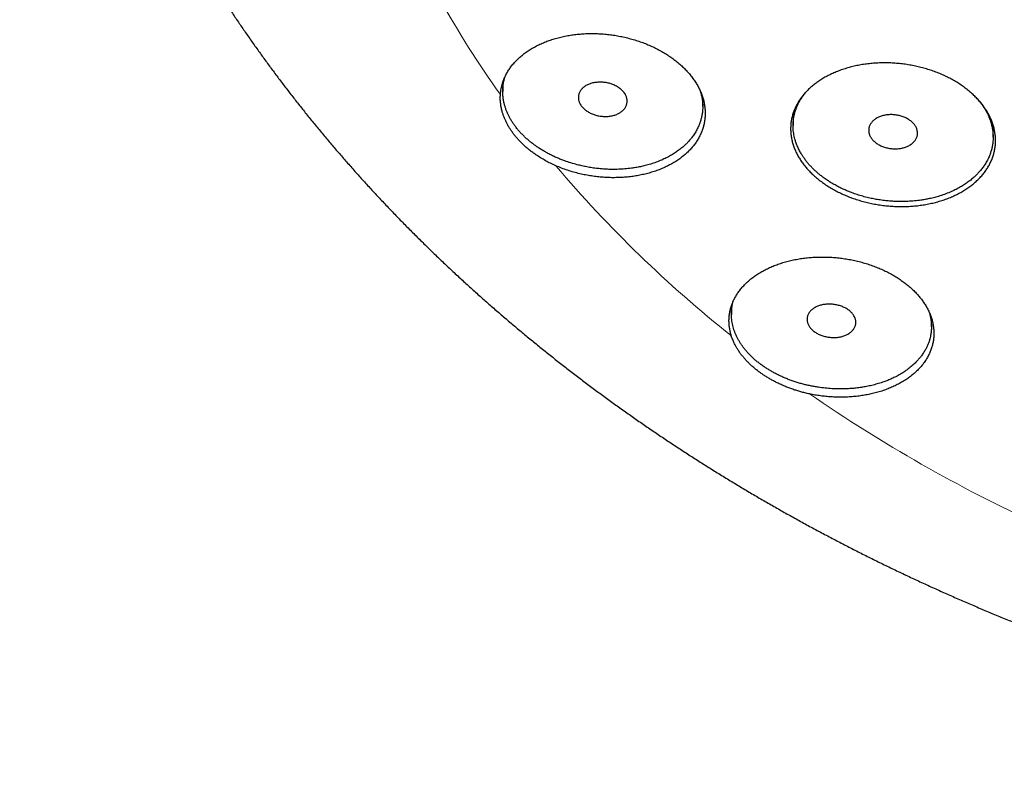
# Model space of a CAD drawing. Header units: millimetres. Extents: x 8 to 587, y 12 to 540.
# Tile 200 of 256: x 270 to 290, y 466 to 482. Entities that reach past the tile are written whole.
import ezdxf

# ---------------------------------------------------------------- set-up
doc = ezdxf.new("R2010")
doc.units = ezdxf.units.MM

msp = doc.modelspace()

# ---------------------------------------------------------------- linework, layer by layer
at = {"color": 7, "linetype": 'Continuous', "lineweight": 30}
for p, q in [((279.402, 480.549), (279.402, 480.366)), ((283.502, 480.057), (283.502, 480.239)), ((285.354, 479.916), (285.354, 479.666)), ((289.454, 479.429), (289.454, 479.679)), ((284.09, 475.973), (284.09, 475.798)), ((288.19, 475.545), (288.19, 475.721))]:
    msp.add_line(p, q, dxfattribs=at)
at = {"color": 252, "linetype": 'Continuous', "lineweight": 0}
for centre, radius, start, end in [((295.985, 492.235), 20.467, 202.6158, 215.653), ((300.031, 495.42), 25.625, 220.3069, 231.5275), ((303.858, 500.57), 32.049, 235.4745, 245.1388)]:
    msp.add_arc(centre, radius, start, end, dxfattribs=at)
at = {"color": 7, "linetype": 'Continuous', "lineweight": 30}
for points, knots in [([(269.5, 495.963), (269.5, 495.932), (269.5, 495.823), (269.502, 495.635), (269.506, 495.401), (269.513, 495.166), (269.522, 494.931), (269.533, 494.697), (269.547, 494.462), (269.563, 494.228), (269.581, 493.993), (269.601, 493.759), (269.624, 493.525), (269.649, 493.291), (269.677, 493.057), (269.706, 492.824), (269.738, 492.59), (269.772, 492.357), (269.809, 492.124), (269.848, 491.891), (269.889, 491.658), (269.932, 491.426), (269.978, 491.194), (270.026, 490.962), (270.076, 490.731), (270.129, 490.5), (270.184, 490.269), (270.241, 490.038), (270.3, 489.808), (270.362, 489.578), (270.426, 489.349), (270.492, 489.12), (270.561, 488.891), (270.631, 488.663), (270.704, 488.435), (270.78, 488.208), (270.857, 487.981), (270.937, 487.754), (271.019, 487.528), (271.103, 487.303), (271.19, 487.078), (271.279, 486.853), (271.37, 486.629), (271.463, 486.406), (271.558, 486.183), (271.656, 485.961), (271.756, 485.739), (271.858, 485.518), (271.963, 485.298), (272.069, 485.078), (272.178, 484.859), (272.289, 484.64), (272.402, 484.423), (272.518, 484.205), (272.635, 483.989), (272.755, 483.773), (272.877, 483.558), (273.001, 483.344), (273.127, 483.131), (273.256, 482.918), (273.386, 482.706), (273.519, 482.495), (273.654, 482.285), (273.791, 482.075), (273.93, 481.867), (274.071, 481.659), (274.214, 481.452), (274.36, 481.246), (274.507, 481.041), (274.657, 480.837), (274.808, 480.634), (274.962, 480.432), (275.118, 480.231), (275.275, 480.03), (275.435, 479.831), (275.597, 479.633), (275.761, 479.436), (275.927, 479.239), (276.095, 479.044), (276.265, 478.85), (276.437, 478.657), (276.61, 478.465), (276.786, 478.274), (276.964, 478.084), (277.143, 477.896), (277.325, 477.708), (277.508, 477.522), (277.694, 477.337), (277.881, 477.153), (278.07, 476.97), (278.261, 476.789), (278.454, 476.608), (278.648, 476.429), (278.845, 476.251), (279.043, 476.075), (279.243, 475.9), (279.445, 475.726), (279.648, 475.553), (279.854, 475.381), (280.061, 475.211), (280.269, 475.043), (280.48, 474.875), (280.692, 474.709), (280.906, 474.544), (281.121, 474.381), (281.338, 474.219), (281.557, 474.059), (281.777, 473.899), (281.999, 473.742), (282.223, 473.585), (282.448, 473.431), (282.674, 473.277), (282.903, 473.125), (283.132, 472.975), (283.363, 472.826), (283.596, 472.678), (283.83, 472.532), (284.066, 472.388), (284.303, 472.245), (284.541, 472.103), (284.781, 471.963), (285.022, 471.825), (285.265, 471.688), (285.509, 471.553), (285.754, 471.419), (286.001, 471.287), (286.249, 471.157), (286.498, 471.028), (286.748, 470.9), (287, 470.774), (287.253, 470.65), (287.507, 470.528), (287.763, 470.407), (288.019, 470.287), (288.277, 470.17), (288.536, 470.054), (288.796, 469.939), (289.057, 469.827), (289.319, 469.716), (289.582, 469.606), (289.847, 469.499), (290.112, 469.392), (290.378, 469.288), (290.646, 469.185), (290.914, 469.084), (291.184, 468.985), (291.454, 468.888), (291.725, 468.792), (291.998, 468.698), (292.271, 468.605), (292.545, 468.514), (292.82, 468.425), (293.095, 468.338), (293.372, 468.253), (293.649, 468.169), (293.928, 468.087), (294.207, 468.007), (294.486, 467.928), (294.767, 467.851), (295.048, 467.776), (295.33, 467.703), (295.613, 467.632), (295.896, 467.562), (296.18, 467.494), (296.465, 467.428), (296.75, 467.363), (297.036, 467.301), (297.322, 467.24), (297.609, 467.181), (297.897, 467.124), (298.185, 467.068), (298.474, 467.014), (298.763, 466.963), (299.052, 466.912), (299.342, 466.864), (299.633, 466.818), (299.924, 466.773), (300.216, 466.73), (300.507, 466.689), (300.8, 466.65), (301.092, 466.612), (301.385, 466.577), (301.678, 466.543), (301.972, 466.511), (302.266, 466.481), (302.56, 466.453), (302.854, 466.426), (303.149, 466.401), (303.444, 466.378), (303.739, 466.357), (304.034, 466.338), (304.33, 466.321), (304.625, 466.305), (304.921, 466.291), (305.217, 466.279), (305.513, 466.269), (305.809, 466.261), (306.105, 466.255), (306.402, 466.25), (306.698, 466.247), (306.994, 466.246), (307.29, 466.247), (307.587, 466.25), (307.883, 466.254), (308.179, 466.261), (308.475, 466.269), (308.771, 466.279), (309.067, 466.291), (309.363, 466.305), (309.658, 466.32), (309.954, 466.337), (310.249, 466.357), (310.544, 466.378), (310.839, 466.4), (311.134, 466.425), (311.429, 466.451), (311.723, 466.48), (312.017, 466.51), (312.31, 466.542), (312.604, 466.575), (312.897, 466.611), (313.189, 466.648), (313.482, 466.688), (313.773, 466.729), (314.065, 466.771), (314.356, 466.816), (314.647, 466.862), (314.937, 466.911), (315.227, 466.961), (315.516, 467.012), (315.805, 467.066), (316.093, 467.121), (316.381, 467.179), (316.668, 467.238), (316.954, 467.298), (317.24, 467.361), (317.526, 467.425), (317.81, 467.492), (318.094, 467.559), (318.378, 467.629), (318.661, 467.701), (318.943, 467.774), (319.224, 467.849), (319.505, 467.926), (319.785, 468.004), (320.064, 468.084), (320.342, 468.166), (320.62, 468.25), (320.896, 468.336), (321.172, 468.423), (321.447, 468.512), (321.721, 468.603), (321.995, 468.695), (322.267, 468.789), (322.539, 468.885), (322.809, 468.983), (323.079, 469.082), (323.347, 469.183), (323.615, 469.286), (323.882, 469.39), (324.147, 469.496), (324.412, 469.604), (324.675, 469.713), (324.938, 469.824), (325.199, 469.937), (325.459, 470.052), (325.718, 470.168), (325.976, 470.285), (326.233, 470.405), (326.489, 470.526), (326.743, 470.648), (326.996, 470.773), (327.248, 470.899), (327.499, 471.026), (327.748, 471.155), (327.997, 471.286), (328.244, 471.418), (328.489, 471.552), (328.733, 471.687), (328.976, 471.824), (329.218, 471.963), (329.458, 472.103), (329.697, 472.245), (329.934, 472.388), (330.17, 472.532), (330.404, 472.679), (330.637, 472.826), (330.869, 472.976), (331.099, 473.126), (331.327, 473.278), (331.554, 473.432), (331.78, 473.587), (332.004, 473.744), (332.226, 473.902), (332.446, 474.061), (332.666, 474.222), (332.883, 474.384), (333.099, 474.548), (333.313, 474.713), (333.525, 474.879), (333.736, 475.047), (333.945, 475.216), (334.153, 475.387), (334.358, 475.558), (334.562, 475.731), (334.764, 475.906), (334.965, 476.082), (335.163, 476.259), (335.36, 476.437), (335.555, 476.616), (335.748, 476.797), (335.939, 476.979), (336.129, 477.162), (336.316, 477.347), (336.502, 477.532), (336.686, 477.719), (336.868, 477.907), (337.047, 478.096), (337.225, 478.287), (337.401, 478.478), (337.576, 478.67), (337.748, 478.864), (337.918, 479.059), (338.086, 479.254), (338.252, 479.451), (338.416, 479.649), (338.578, 479.848), (338.738, 480.048), (338.896, 480.249), (339.052, 480.451), (339.206, 480.654), (339.358, 480.857), (339.508, 481.062), (339.656, 481.268), (339.801, 481.474), (339.945, 481.682), (340.086, 481.89), (340.225, 482.099), (340.362, 482.309), (340.497, 482.52), (340.63, 482.732), (340.761, 482.945), (340.889, 483.158), (341.015, 483.372), (341.14, 483.587), (341.261, 483.803), (341.381, 484.019), (341.499, 484.236), (341.614, 484.454), (341.727, 484.672), (341.838, 484.892), (341.947, 485.111), (342.054, 485.332), (342.158, 485.553), (342.26, 485.775), (342.36, 485.997), (342.457, 486.22), (342.553, 486.443), (342.646, 486.667), (342.737, 486.892), (342.825, 487.117), (342.912, 487.342), (342.996, 487.568), (343.078, 487.795), (343.157, 488.022), (343.234, 488.25), (343.309, 488.478), (343.382, 488.706), (343.453, 488.935), (343.521, 489.164), (343.587, 489.393), (343.65, 489.623), (343.712, 489.854), (343.771, 490.084), (343.827, 490.315), (343.882, 490.547), (343.934, 490.778), (343.984, 491.01), (344.032, 491.242), (344.077, 491.475), (344.12, 491.707), (344.161, 491.94), (344.199, 492.173), (344.235, 492.407), (344.269, 492.64), (344.3, 492.874), (344.33, 493.108), (344.356, 493.342), (344.381, 493.576), (344.403, 493.81), (344.423, 494.045), (344.441, 494.279), (344.456, 494.514), (344.47, 494.748), (344.48, 494.983), (344.489, 495.218), (344.495, 495.453), (344.499, 495.687), (344.5, 495.858), (344.5, 495.95), (344.5, 495.964)], [0, 0, 0, 0, 0.000956, 0.003364, 0.005772, 0.00818, 0.010588, 0.012996, 0.015404, 0.017813, 0.020222, 0.022631, 0.025041, 0.027451, 0.029862, 0.032274, 0.034686, 0.037098, 0.039512, 0.041927, 0.044342, 0.046758, 0.049175, 0.051594, 0.054013, 0.056433, 0.058855, 0.061278, 0.063702, 0.066128, 0.068555, 0.070983, 0.073413, 0.075844, 0.078277, 0.080711, 0.083147, 0.085585, 0.088024, 0.090465, 0.092907, 0.095352, 0.097798, 0.100246, 0.102696, 0.105148, 0.107602, 0.110057, 0.112515, 0.114975, 0.117436, 0.1199, 0.122365, 0.124833, 0.127303, 0.129774, 0.132248, 0.134724, 0.137202, 0.139681, 0.142163, 0.144647, 0.147134, 0.149622, 0.152112, 0.154604, 0.157099, 0.159595, 0.162093, 0.164594, 0.167096, 0.1696, 0.172107, 0.174615, 0.177125, 0.179637, 0.182151, 0.184667, 0.187185, 0.189704, 0.192225, 0.194748, 0.197273, 0.1998, 0.202328, 0.204858, 0.207389, 0.209923, 0.212457, 0.214993, 0.217531, 0.22007, 0.222611, 0.225153, 0.227696, 0.230241, 0.232787, 0.235334, 0.237883, 0.240432, 0.242983, 0.245535, 0.248088, 0.250643, 0.253198, 0.255754, 0.258311, 0.260869, 0.263428, 0.265988, 0.268549, 0.27111, 0.273672, 0.276235, 0.278799, 0.281363, 0.283928, 0.286494, 0.28906, 0.291627, 0.294194, 0.296762, 0.29933, 0.301899, 0.304468, 0.307038, 0.309608, 0.312178, 0.314748, 0.317319, 0.319891, 0.322462, 0.325034, 0.327606, 0.330178, 0.33275, 0.335323, 0.337895, 0.340468, 0.343041, 0.345614, 0.348188, 0.350761, 0.353334, 0.355908, 0.358481, 0.361055, 0.363628, 0.366202, 0.368775, 0.371349, 0.373922, 0.376496, 0.379069, 0.381643, 0.384216, 0.386789, 0.389363, 0.391936, 0.394509, 0.397082, 0.399655, 0.402228, 0.404801, 0.407374, 0.409946, 0.412519, 0.415092, 0.417664, 0.420237, 0.422809, 0.425381, 0.427953, 0.430525, 0.433097, 0.435669, 0.438241, 0.440813, 0.443385, 0.445956, 0.448528, 0.451099, 0.45367, 0.456242, 0.458813, 0.461384, 0.463955, 0.466527, 0.469098, 0.471669, 0.47424, 0.476811, 0.479382, 0.481952, 0.484523, 0.487094, 0.489665, 0.492236, 0.494807, 0.497377, 0.499948, 0.502519, 0.50509, 0.507661, 0.510232, 0.512803, 0.515374, 0.517945, 0.520516, 0.523087, 0.525658, 0.528229, 0.5308, 0.533372, 0.535943, 0.538514, 0.541086, 0.543657, 0.546229, 0.548801, 0.551373, 0.553945, 0.556517, 0.559089, 0.561661, 0.564233, 0.566806, 0.569378, 0.571951, 0.574524, 0.577096, 0.579669, 0.582242, 0.584816, 0.587389, 0.589962, 0.592536, 0.59511, 0.597683, 0.600257, 0.602831, 0.605405, 0.607979, 0.610553, 0.613128, 0.615702, 0.618277, 0.620851, 0.623426, 0.626001, 0.628576, 0.63115, 0.633725, 0.6363, 0.638875, 0.64145, 0.644025, 0.6466, 0.649175, 0.65175, 0.654325, 0.6569, 0.659475, 0.66205, 0.664625, 0.667199, 0.669774, 0.672348, 0.674922, 0.677496, 0.68007, 0.682644, 0.685217, 0.68779, 0.690363, 0.692936, 0.695508, 0.69808, 0.700652, 0.703223, 0.705794, 0.708364, 0.710934, 0.713504, 0.716073, 0.718641, 0.721209, 0.723776, 0.726343, 0.728909, 0.731474, 0.734039, 0.736603, 0.739166, 0.741728, 0.74429, 0.74685, 0.74941, 0.751968, 0.754526, 0.757083, 0.759638, 0.762193, 0.764746, 0.767299, 0.76985, 0.7724, 0.774948, 0.777496, 0.780042, 0.782586, 0.785129, 0.787671, 0.790212, 0.79275, 0.795288, 0.797823, 0.800358, 0.80289, 0.805421, 0.80795, 0.810477, 0.813003, 0.815527, 0.818049, 0.820569, 0.823088, 0.825604, 0.828119, 0.830632, 0.833143, 0.835651, 0.838158, 0.840663, 0.843166, 0.845667, 0.848166, 0.850662, 0.853157, 0.855649, 0.85814, 0.860628, 0.863115, 0.865599, 0.868081, 0.870561, 0.873039, 0.875515, 0.877989, 0.88046, 0.88293, 0.885398, 0.887863, 0.890327, 0.892788, 0.895248, 0.897705, 0.900161, 0.902615, 0.905066, 0.907516, 0.909964, 0.91241, 0.914854, 0.917297, 0.919738, 0.922177, 0.924614, 0.92705, 0.929484, 0.931917, 0.934348, 0.936777, 0.939205, 0.941632, 0.944057, 0.946481, 0.948904, 0.951325, 0.953746, 0.956165, 0.958583, 0.961, 0.963416, 0.965831, 0.968245, 0.970659, 0.973072, 0.975484, 0.977895, 0.980306, 0.982716, 0.985125, 0.987535, 0.989944, 0.992352, 0.99476, 0.997169, 0.999576, 1, 1, 1, 1]), ([(279.355, 480.305), (279.356, 480.324), (279.36, 480.364), (279.369, 480.423), (279.382, 480.481), (279.4, 480.545), (279.425, 480.615), (279.458, 480.691), (279.498, 480.764), (279.544, 480.837), (279.597, 480.907), (279.656, 480.975), (279.719, 481.039), (279.788, 481.099), (279.862, 481.158), (279.942, 481.213), (280.028, 481.265), (280.117, 481.313), (280.21, 481.356), (280.307, 481.395), (280.407, 481.431), (280.513, 481.463), (280.622, 481.49), (280.733, 481.512), (280.845, 481.53), (280.959, 481.543), (281.075, 481.551), (281.193, 481.555), (281.314, 481.554), (281.433, 481.548), (281.552, 481.538), (281.669, 481.523), (281.786, 481.503), (281.904, 481.478), (282.021, 481.449), (282.136, 481.415), (282.246, 481.378), (282.353, 481.337), (282.459, 481.291), (282.562, 481.242), (282.662, 481.187), (282.757, 481.13), (282.847, 481.071), (282.932, 481.009), (283.013, 480.943), (283.09, 480.874), (283.162, 480.802), (283.228, 480.728), (283.288, 480.653), (283.341, 480.578), (283.39, 480.5), (283.432, 480.42), (283.469, 480.338), (283.499, 480.256), (283.522, 480.174), (283.539, 480.093), (283.549, 480.011), (283.553, 479.928), (283.551, 479.846), (283.542, 479.764), (283.526, 479.685), (283.504, 479.607), (283.476, 479.53), (283.442, 479.454), (283.4, 479.379), (283.353, 479.307), (283.3, 479.238), (283.242, 479.172), (283.178, 479.108), (283.107, 479.047), (283.031, 478.988), (282.951, 478.933), (282.866, 478.883), (282.777, 478.836), (282.683, 478.793), (282.585, 478.753), (282.482, 478.718), (282.376, 478.687), (282.269, 478.661), (282.159, 478.639), (282.047, 478.622), (281.931, 478.61), (281.812, 478.602), (281.694, 478.599), (281.576, 478.6), (281.458, 478.607), (281.34, 478.618), (281.22, 478.633), (281.1, 478.654), (280.979, 478.681), (280.855, 478.712), (280.731, 478.751), (280.608, 478.794), (280.529, 478.827), (280.489, 478.844)], [0, 0, 0, 0, 0.007885, 0.01577, 0.023708, 0.031646, 0.042358, 0.053078, 0.06379, 0.074808, 0.085835, 0.096853, 0.107652, 0.11846, 0.129259, 0.140368, 0.151485, 0.162594, 0.173468, 0.18435, 0.195224, 0.206412, 0.217609, 0.228797, 0.2397, 0.250611, 0.261514, 0.272735, 0.283966, 0.295187, 0.306059, 0.316941, 0.327813, 0.339006, 0.350208, 0.361401, 0.372198, 0.383003, 0.393799, 0.404915, 0.416039, 0.427154, 0.437863, 0.44858, 0.459289, 0.470312, 0.481345, 0.492368, 0.503016, 0.513672, 0.52432, 0.535278, 0.546245, 0.557203, 0.567844, 0.578492, 0.589133, 0.60008, 0.611036, 0.621982, 0.632671, 0.643367, 0.654056, 0.66505, 0.676053, 0.687047, 0.697818, 0.708598, 0.719369, 0.730449, 0.741537, 0.752616, 0.76347, 0.774332, 0.785186, 0.796352, 0.807528, 0.818694, 0.829594, 0.840502, 0.851402, 0.862619, 0.873846, 0.885063, 0.895951, 0.906848, 0.917737, 0.928945, 0.940163, 0.951371, 0.963432, 0.975494, 0.987747, 1, 1, 1, 1]), ([(285.901, 480.592), (285.929, 480.609), (285.984, 480.645), (286.073, 480.693), (286.166, 480.738), (286.264, 480.78), (286.367, 480.817), (286.473, 480.85), (286.58, 480.879), (286.689, 480.902), (286.801, 480.922), (286.917, 480.937), (287.035, 480.947), (287.153, 480.953), (287.271, 480.953), (287.388, 480.95), (287.506, 480.941), (287.625, 480.928), (287.745, 480.91), (287.862, 480.887), (287.976, 480.86), (288.088, 480.829), (288.198, 480.794), (288.307, 480.754), (288.414, 480.71), (288.517, 480.662), (288.615, 480.611), (288.708, 480.557), (288.798, 480.499), (288.884, 480.437), (288.967, 480.372), (289.043, 480.304), (289.114, 480.235), (289.179, 480.164), (289.239, 480.091), (289.293, 480.014), (289.342, 479.935), (289.385, 479.856), (289.421, 479.776), (289.45, 479.696), (289.474, 479.615), (289.491, 479.533), (289.501, 479.449), (289.505, 479.367), (289.503, 479.285), (289.493, 479.205), (289.478, 479.125), (289.456, 479.045), (289.427, 478.966), (289.392, 478.889), (289.35, 478.815), (289.304, 478.743), (289.25, 478.673), (289.191, 478.605), (289.125, 478.539), (289.054, 478.476), (288.979, 478.417), (288.899, 478.362), (288.814, 478.31), (288.724, 478.262), (288.628, 478.216), (288.529, 478.175), (288.428, 478.139), (288.324, 478.107), (288.216, 478.079), (288.105, 478.056), (287.99, 478.036), (287.875, 478.022), (287.759, 478.013), (287.643, 478.008), (287.525, 478.007), (287.405, 478.012), (287.285, 478.021), (287.166, 478.035), (287.049, 478.054), (286.934, 478.076), (286.82, 478.104), (286.706, 478.136), (286.594, 478.172), (286.485, 478.213), (286.381, 478.257), (286.281, 478.304), (286.183, 478.356), (286.089, 478.411), (285.998, 478.471), (285.912, 478.533), (285.832, 478.597), (285.757, 478.664), (285.687, 478.733), (285.622, 478.806), (285.561, 478.881), (285.508, 478.958), (285.46, 479.035), (285.419, 479.113), (285.384, 479.193), (285.355, 479.275), (285.332, 479.358), (285.316, 479.44), (285.306, 479.522), (285.303, 479.603), (285.306, 479.685), (285.316, 479.766), (285.333, 479.848), (285.356, 479.927), (285.386, 480.005), (285.421, 480.08), (285.463, 480.154), (285.511, 480.227), (285.566, 480.298), (285.625, 480.364), (285.688, 480.426), (285.754, 480.484), (285.825, 480.54), (285.875, 480.575), (285.901, 480.592)], [0, 0, 0, 0, 0.008891, 0.017789, 0.026681, 0.03583, 0.044987, 0.054136, 0.063027, 0.071926, 0.080817, 0.089967, 0.099125, 0.108276, 0.117152, 0.126034, 0.13491, 0.144046, 0.15319, 0.162326, 0.171158, 0.179996, 0.188828, 0.197918, 0.207017, 0.216108, 0.224889, 0.233677, 0.242459, 0.251497, 0.260543, 0.269582, 0.27833, 0.287085, 0.295833, 0.304835, 0.313845, 0.322848, 0.331593, 0.340346, 0.349091, 0.358089, 0.367095, 0.376093, 0.384868, 0.393649, 0.402424, 0.411451, 0.420485, 0.429512, 0.438335, 0.447165, 0.455988, 0.465065, 0.474148, 0.483225, 0.492095, 0.500971, 0.509841, 0.518966, 0.5281, 0.537225, 0.546119, 0.55502, 0.563914, 0.573067, 0.582228, 0.591381, 0.600266, 0.609158, 0.618044, 0.627189, 0.636343, 0.645488, 0.654335, 0.663189, 0.672036, 0.681144, 0.690258, 0.699365, 0.708162, 0.716965, 0.725761, 0.734815, 0.743877, 0.752931, 0.761687, 0.770449, 0.779204, 0.788215, 0.797233, 0.806244, 0.814986, 0.823736, 0.832478, 0.841474, 0.850476, 0.859472, 0.868235, 0.877004, 0.885767, 0.894782, 0.903804, 0.912819, 0.921626, 0.93044, 0.939247, 0.948307, 0.957375, 0.966435, 0.97478, 0.983125, 0.991563, 1, 1, 1, 1]), ([(283.431, 479.688), (283.418, 479.658), (283.394, 479.6), (283.347, 479.518), (283.297, 479.446), (283.246, 479.38), (283.195, 479.324), (283.138, 479.267), (283.074, 479.211), (283.001, 479.154), (282.924, 479.101), (282.841, 479.051), (282.754, 479.004), (282.655, 478.958), (282.549, 478.916), (282.435, 478.878), (282.329, 478.848), (282.226, 478.824), (282.132, 478.807), (282.025, 478.791), (281.908, 478.778), (281.779, 478.77), (281.66, 478.768), (281.548, 478.771), (281.447, 478.777), (281.343, 478.787), (281.237, 478.801), (281.129, 478.819), (281.026, 478.841), (280.917, 478.867), (280.798, 478.901), (280.687, 478.938), (280.593, 478.974), (280.516, 479.006), (280.44, 479.04), (280.366, 479.077), (280.293, 479.116), (280.222, 479.157), (280.153, 479.2), (280.087, 479.244), (280.024, 479.29), (279.964, 479.337), (279.906, 479.386), (279.851, 479.436), (279.798, 479.488), (279.749, 479.542), (279.702, 479.597), (279.658, 479.652), (279.618, 479.708), (279.582, 479.765), (279.549, 479.822), (279.518, 479.881), (279.492, 479.94), (279.468, 480), (279.448, 480.06), (279.43, 480.126), (279.416, 480.197), (279.406, 480.274), (279.401, 480.353), (279.403, 480.433), (279.412, 480.516), (279.427, 480.59), (279.44, 480.641), (279.448, 480.665), (279.45, 480.67)], [0, 0, 0, 0, 0.021978, 0.041987, 0.062073, 0.078471, 0.094912, 0.109711, 0.127914, 0.146175, 0.164139, 0.182159, 0.200746, 0.219394, 0.241503, 0.261614, 0.281802, 0.298256, 0.314753, 0.329592, 0.351711, 0.371847, 0.39206, 0.408564, 0.42511, 0.440005, 0.457832, 0.475712, 0.491569, 0.507465, 0.528702, 0.550031, 0.563527, 0.577023, 0.590615, 0.604208, 0.617895, 0.631607, 0.645412, 0.659244, 0.672632, 0.686019, 0.699502, 0.712985, 0.726582, 0.740179, 0.753876, 0.767573, 0.780894, 0.794214, 0.807629, 0.821043, 0.83457, 0.848097, 0.861723, 0.875348, 0.892198, 0.909549, 0.92695, 0.945423, 0.963958, 0.983125, 0.996519, 1, 1, 1, 1]), ([(281.951, 480.142), (281.95, 480.133), (281.947, 480.113), (281.938, 480.085), (281.926, 480.058), (281.911, 480.031), (281.893, 480.006), (281.871, 479.982), (281.846, 479.96), (281.819, 479.94), (281.789, 479.921), (281.757, 479.905), (281.722, 479.89), (281.685, 479.878), (281.647, 479.868), (281.607, 479.861), (281.566, 479.856), (281.524, 479.854), (281.482, 479.854), (281.439, 479.857), (281.397, 479.862), (281.354, 479.87), (281.313, 479.88), (281.273, 479.892), (281.234, 479.907), (281.196, 479.924), (281.161, 479.943), (281.128, 479.963), (281.097, 479.986), (281.068, 480.01), (281.043, 480.035), (281.02, 480.062), (281, 480.089), (280.984, 480.117), (280.971, 480.146), (280.961, 480.175), (280.955, 480.205), (280.952, 480.234), (280.952, 480.263), (280.957, 480.292), (280.964, 480.32), (280.975, 480.348), (280.99, 480.374), (281.007, 480.4), (281.028, 480.424), (281.052, 480.446), (281.078, 480.467), (281.108, 480.486), (281.14, 480.503), (281.174, 480.518), (281.21, 480.53), (281.248, 480.541), (281.288, 480.549), (281.328, 480.554), (281.37, 480.557), (281.412, 480.558), (281.455, 480.556), (281.498, 480.551), (281.54, 480.544), (281.581, 480.534), (281.622, 480.522), (281.661, 480.508), (281.699, 480.492), (281.735, 480.474), (281.769, 480.453), (281.8, 480.431), (281.829, 480.408), (281.856, 480.383), (281.879, 480.356), (281.9, 480.329), (281.917, 480.301), (281.931, 480.273), (281.941, 480.243), (281.949, 480.212), (281.953, 480.178), (281.952, 480.154), (281.951, 480.142)], [0, 0, 0, 0, 0.013207, 0.026507, 0.040098, 0.053789, 0.066996, 0.080437, 0.093878, 0.107561, 0.120844, 0.134362, 0.147881, 0.161643, 0.174987, 0.188424, 0.202153, 0.215984, 0.22932, 0.242896, 0.256473, 0.2703, 0.28356, 0.297061, 0.310563, 0.324314, 0.337466, 0.350857, 0.364248, 0.377886, 0.390946, 0.404241, 0.417536, 0.431074, 0.444097, 0.457352, 0.470607, 0.484102, 0.497159, 0.510446, 0.523734, 0.53726, 0.550406, 0.563785, 0.577163, 0.590781, 0.604034, 0.617522, 0.631011, 0.644741, 0.658073, 0.671643, 0.685213, 0.699029, 0.712375, 0.725815, 0.739549, 0.753385, 0.766674, 0.780205, 0.793735, 0.807516, 0.820703, 0.834129, 0.847555, 0.861229, 0.874314, 0.887634, 0.900954, 0.914519, 0.927546, 0.940806, 0.954066, 0.967567, 0.983698, 1, 1, 1, 1]), ([(280.489, 478.844), (280.453, 478.86), (280.381, 478.893), (280.278, 478.947), (280.177, 479.006), (280.09, 479.063), (280.016, 479.116), (279.953, 479.163), (279.893, 479.213), (279.835, 479.265), (279.78, 479.318), (279.727, 479.373), (279.677, 479.43), (279.631, 479.486), (279.589, 479.543), (279.551, 479.6), (279.516, 479.658), (279.484, 479.717), (279.455, 479.777), (279.429, 479.837), (279.407, 479.899), (279.386, 479.968), (279.369, 480.046), (279.356, 480.132), (279.351, 480.218), (279.353, 480.276), (279.355, 480.305)], [0, 0, 0, 0, 0.05111, 0.102393, 0.154215, 0.20622, 0.24251, 0.278864, 0.315411, 0.352023, 0.389384, 0.426815, 0.46446, 0.502177, 0.538, 0.573884, 0.609957, 0.646092, 0.68295, 0.719875, 0.757003, 0.794198, 0.845204, 0.896385, 0.948102, 1, 1, 1, 1]), ([(283.454, 480.367), (283.461, 480.345), (283.475, 480.296), (283.49, 480.22), (283.5, 480.139), (283.503, 480.056), (283.5, 479.976), (283.491, 479.9), (283.476, 479.828), (283.457, 479.758), (283.44, 479.711), (283.431, 479.688)], [0, 0, 0, 0, 0.09759, 0.210027, 0.329396, 0.449162, 0.573015, 0.679272, 0.785877, 0.892762, 1, 1, 1, 1]), ([(289.371, 479.029), (289.357, 478.999), (289.329, 478.939), (289.279, 478.857), (289.225, 478.783), (289.173, 478.72), (289.12, 478.663), (289.062, 478.608), (288.998, 478.553), (288.925, 478.498), (288.848, 478.446), (288.764, 478.395), (288.671, 478.347), (288.569, 478.3), (288.457, 478.256), (288.342, 478.218), (288.231, 478.188), (288.132, 478.165), (288.037, 478.148), (287.932, 478.132), (287.811, 478.119), (287.681, 478.111), (287.559, 478.109), (287.451, 478.112), (287.351, 478.118), (287.249, 478.127), (287.143, 478.141), (287.033, 478.159), (286.924, 478.182), (286.811, 478.209), (286.697, 478.243), (286.598, 478.276), (286.513, 478.308), (286.436, 478.34), (286.356, 478.376), (286.274, 478.417), (286.188, 478.464), (286.099, 478.517), (286.017, 478.572), (285.948, 478.623), (285.889, 478.669), (285.833, 478.718), (285.779, 478.768), (285.728, 478.819), (285.679, 478.872), (285.634, 478.927), (285.592, 478.982), (285.553, 479.038), (285.514, 479.1), (285.476, 479.17), (285.44, 479.249), (285.412, 479.321), (285.392, 479.388), (285.377, 479.448), (285.366, 479.508), (285.358, 479.568), (285.354, 479.628), (285.354, 479.688), (285.357, 479.748), (285.364, 479.807), (285.374, 479.867), (285.388, 479.925), (285.404, 479.98), (285.425, 480.037), (285.451, 480.096), (285.482, 480.158), (285.521, 480.224), (285.568, 480.292), (285.608, 480.343), (285.631, 480.369), (285.634, 480.372)], [0, 0, 0, 0, 0.020142, 0.040284, 0.05678, 0.073276, 0.086793, 0.10031, 0.117322, 0.132887, 0.148453, 0.165833, 0.183227, 0.200607, 0.220822, 0.241037, 0.257562, 0.274088, 0.287612, 0.301136, 0.321341, 0.341547, 0.358066, 0.374586, 0.388106, 0.401626, 0.418611, 0.434149, 0.449687, 0.467027, 0.484382, 0.501722, 0.513244, 0.524766, 0.538733, 0.552709, 0.566676, 0.583962, 0.601248, 0.61348, 0.625712, 0.63803, 0.650348, 0.662786, 0.675223, 0.687752, 0.70028, 0.712488, 0.724696, 0.74116, 0.757638, 0.774103, 0.786604, 0.799105, 0.811336, 0.823566, 0.835881, 0.848197, 0.86063, 0.873064, 0.885586, 0.898109, 0.909628, 0.921147, 0.935108, 0.949077, 0.963038, 0.980312, 0.997585, 1, 1, 1, 1]), ([(289.171, 480.171), (289.179, 480.161), (289.207, 480.127), (289.249, 480.067), (289.296, 479.992), (289.334, 479.921), (289.364, 479.855), (289.388, 479.796), (289.408, 479.736), (289.426, 479.67), (289.441, 479.597), (289.451, 479.517), (289.455, 479.443), (289.453, 479.376), (289.448, 479.311), (289.438, 479.243), (289.421, 479.171), (289.399, 479.099), (289.38, 479.053), (289.371, 479.029)], [0, 0, 0, 0, 0.028032, 0.0963, 0.164623, 0.232891, 0.284728, 0.336564, 0.387214, 0.437864, 0.506172, 0.574534, 0.642843, 0.694706, 0.746568, 0.809714, 0.87286, 0.93643, 1, 1, 1, 1]), ([(287.903, 479.488), (287.902, 479.478), (287.899, 479.459), (287.89, 479.431), (287.879, 479.403), (287.863, 479.376), (287.845, 479.35), (287.824, 479.326), (287.799, 479.304), (287.772, 479.283), (287.742, 479.264), (287.709, 479.247), (287.674, 479.231), (287.638, 479.219), (287.6, 479.208), (287.56, 479.2), (287.519, 479.194), (287.477, 479.191), (287.435, 479.191), (287.393, 479.192), (287.35, 479.197), (287.308, 479.204), (287.267, 479.213), (287.227, 479.225), (287.188, 479.239), (287.15, 479.255), (287.115, 479.273), (287.082, 479.293), (287.05, 479.314), (287.022, 479.338), (286.996, 479.362), (286.973, 479.388), (286.953, 479.415), (286.937, 479.443), (286.923, 479.472), (286.913, 479.501), (286.907, 479.53), (286.904, 479.56), (286.904, 479.589), (286.908, 479.618), (286.916, 479.646), (286.927, 479.674), (286.941, 479.701), (286.958, 479.726), (286.979, 479.751), (287.003, 479.774), (287.03, 479.795), (287.059, 479.815), (287.091, 479.833), (287.125, 479.848), (287.161, 479.861), (287.199, 479.872), (287.239, 479.881), (287.279, 479.888), (287.321, 479.891), (287.363, 479.893), (287.405, 479.891), (287.448, 479.887), (287.49, 479.881), (287.531, 479.873), (287.572, 479.861), (287.611, 479.848), (287.649, 479.833), (287.685, 479.815), (287.719, 479.795), (287.75, 479.774), (287.78, 479.751), (287.806, 479.727), (287.83, 479.701), (287.85, 479.674), (287.868, 479.647), (287.882, 479.619), (287.893, 479.589), (287.901, 479.558), (287.905, 479.524), (287.904, 479.5), (287.903, 479.488)], [0, 0, 0, 0, 0.013228, 0.026549, 0.04016, 0.053872, 0.0671, 0.080563, 0.094026, 0.107733, 0.121008, 0.134519, 0.14803, 0.161786, 0.175086, 0.188479, 0.202164, 0.21595, 0.229225, 0.24274, 0.256254, 0.270017, 0.283228, 0.296677, 0.310126, 0.323823, 0.336958, 0.35033, 0.363701, 0.377319, 0.390401, 0.403718, 0.417035, 0.430594, 0.443669, 0.456977, 0.470284, 0.483833, 0.496948, 0.510297, 0.523645, 0.537233, 0.55042, 0.563841, 0.577261, 0.590923, 0.604181, 0.617675, 0.631169, 0.644906, 0.658204, 0.671594, 0.685275, 0.699057, 0.712345, 0.725873, 0.7394, 0.753176, 0.766409, 0.779882, 0.793354, 0.807075, 0.820232, 0.833627, 0.847022, 0.860663, 0.873758, 0.887088, 0.900418, 0.913991, 0.927063, 0.940368, 0.953673, 0.967219, 0.983522, 1, 1, 1, 1]), ([(284.088, 475.358), (284.082, 475.382), (284.068, 475.429), (284.053, 475.503), (284.043, 475.579), (284.039, 475.658), (284.042, 475.737), (284.051, 475.817), (284.067, 475.896), (284.089, 475.974), (284.118, 476.049), (284.153, 476.123), (284.194, 476.195), (284.241, 476.266), (284.296, 476.336), (284.355, 476.402), (284.42, 476.465), (284.49, 476.524), (284.566, 476.582), (284.647, 476.636), (284.734, 476.687), (284.825, 476.734), (284.919, 476.777), (285.017, 476.816), (285.119, 476.851), (285.225, 476.882), (285.335, 476.909), (285.447, 476.931), (285.56, 476.949), (285.674, 476.962), (285.79, 476.97), (285.909, 476.974), (286.03, 476.973), (286.149, 476.968), (286.268, 476.958), (286.384, 476.944), (286.501, 476.925), (286.618, 476.902), (286.735, 476.874), (286.848, 476.841), (286.958, 476.805), (287.064, 476.766), (287.168, 476.722), (287.27, 476.675), (287.369, 476.623), (287.463, 476.568), (287.552, 476.51), (287.635, 476.451), (287.715, 476.388), (287.791, 476.321), (287.862, 476.252), (287.926, 476.181), (287.985, 476.108), (288.037, 476.035), (288.085, 475.96), (288.126, 475.882), (288.162, 475.803), (288.191, 475.723), (288.213, 475.644), (288.229, 475.565), (288.238, 475.485), (288.241, 475.405), (288.238, 475.324), (288.228, 475.245), (288.211, 475.167), (288.188, 475.091), (288.159, 475.015), (288.123, 474.941), (288.081, 474.867), (288.032, 474.797), (287.978, 474.729), (287.918, 474.664), (287.853, 474.601), (287.781, 474.541), (287.704, 474.483), (287.621, 474.43), (287.535, 474.38), (287.445, 474.334), (287.351, 474.291), (287.251, 474.252), (287.147, 474.217), (287.04, 474.187), (286.931, 474.161), (286.821, 474.14), (286.708, 474.123), (286.592, 474.11), (286.473, 474.102), (286.357, 474.099), (286.244, 474.1), (286.135, 474.105), (286.025, 474.114), (285.914, 474.127), (285.803, 474.144), (285.73, 474.158), (285.693, 474.166)], [0, 0, 0, 0, 0.009579, 0.019181, 0.029878, 0.040583, 0.05128, 0.062283, 0.073295, 0.084298, 0.09508, 0.105871, 0.116653, 0.127744, 0.138844, 0.149935, 0.160797, 0.171667, 0.18253, 0.193705, 0.204889, 0.216065, 0.226967, 0.237877, 0.248779, 0.259998, 0.271227, 0.282446, 0.293329, 0.30422, 0.315103, 0.326306, 0.337518, 0.348721, 0.359535, 0.370356, 0.38117, 0.392302, 0.403444, 0.414577, 0.425301, 0.436034, 0.446758, 0.457799, 0.468848, 0.479888, 0.490544, 0.501208, 0.511864, 0.522831, 0.533807, 0.544774, 0.555411, 0.566057, 0.576694, 0.587638, 0.598592, 0.609536, 0.620211, 0.630895, 0.641571, 0.652552, 0.663542, 0.674523, 0.685277, 0.69604, 0.706794, 0.717856, 0.728926, 0.739988, 0.750828, 0.761676, 0.772516, 0.783667, 0.794827, 0.805979, 0.816874, 0.827777, 0.838673, 0.849884, 0.861105, 0.872316, 0.883212, 0.894115, 0.905011, 0.916226, 0.92745, 0.938665, 0.948757, 0.958856, 0.968948, 0.979296, 0.989652, 1, 1, 1, 1]), ([(288.19, 475.542), (288.189, 475.51), (288.187, 475.45), (288.174, 475.362), (288.155, 475.283), (288.13, 475.21), (288.103, 475.146), (288.071, 475.081), (288.033, 475.016), (287.988, 474.951), (287.941, 474.891), (287.885, 474.829), (287.818, 474.763), (287.736, 474.694), (287.648, 474.63), (287.556, 474.572), (287.467, 474.523), (287.379, 474.481), (287.298, 474.446), (287.207, 474.412), (287.108, 474.379), (286.997, 474.348), (286.888, 474.324), (286.78, 474.304), (286.675, 474.289), (286.569, 474.278), (286.46, 474.271), (286.352, 474.268), (286.247, 474.269), (286.135, 474.274), (286.012, 474.284), (285.894, 474.299), (285.793, 474.316), (285.708, 474.332), (285.624, 474.351), (285.541, 474.372), (285.458, 474.395), (285.377, 474.421), (285.296, 474.45), (285.217, 474.48), (285.141, 474.512), (285.068, 474.546), (284.996, 474.582), (284.925, 474.621), (284.857, 474.661), (284.79, 474.703), (284.726, 474.747), (284.665, 474.792), (284.606, 474.838), (284.551, 474.886), (284.499, 474.935), (284.449, 474.986), (284.402, 475.037), (284.358, 475.091), (284.316, 475.145), (284.279, 475.2), (284.245, 475.256), (284.214, 475.311), (284.186, 475.368), (284.162, 475.425), (284.141, 475.483), (284.124, 475.542), (284.11, 475.601), (284.1, 475.66), (284.093, 475.718), (284.09, 475.776), (284.09, 475.834), (284.095, 475.893), (284.102, 475.95), (284.114, 476.008), (284.124, 476.052), (284.133, 476.076), (284.135, 476.082)], [0, 0, 0, 0, 0.020315, 0.0388096, 0.0573751, 0.0725326, 0.0877288, 0.1014085, 0.1178388, 0.1343182, 0.1489309, 0.1635779, 0.1831427, 0.20279, 0.223226, 0.241815, 0.2604747, 0.2756842, 0.2909324, 0.3046483, 0.3231501, 0.34097, 0.3588524, 0.3750788, 0.3913526, 0.4067063, 0.4231836, 0.4397108, 0.4543681, 0.4690606, 0.4886904, 0.5084057, 0.5208804, 0.5333551, 0.5459187, 0.5584823, 0.5711335, 0.5838079, 0.5965687, 0.6093534, 0.6217279, 0.6341024, 0.6465648, 0.6590272, 0.6715954, 0.6841635, 0.696824, 0.7094845, 0.721797, 0.7341095, 0.7465087, 0.758908, 0.7714114, 0.7839148, 0.7965088, 0.8091028, 0.8214177, 0.8337326, 0.8461336, 0.8585346, 0.8710386, 0.8835427, 0.8961362, 0.9087298, 0.9211097, 0.9334895, 0.9459555, 0.9584216, 0.9709906, 0.9835596, 0.996218, 1, 1, 1, 1]), ([(286.632, 475.699), (286.634, 475.689), (286.638, 475.67), (286.641, 475.641), (286.64, 475.612), (286.635, 475.584), (286.627, 475.556), (286.616, 475.529), (286.601, 475.503), (286.583, 475.478), (286.561, 475.455), (286.537, 475.433), (286.51, 475.412), (286.48, 475.394), (286.448, 475.377), (286.413, 475.363), (286.376, 475.35), (286.338, 475.34), (286.298, 475.332), (286.257, 475.326), (286.215, 475.323), (286.173, 475.323), (286.13, 475.325), (286.088, 475.329), (286.046, 475.336), (286.005, 475.345), (285.964, 475.357), (285.926, 475.37), (285.888, 475.386), (285.853, 475.404), (285.819, 475.423), (285.788, 475.444), (285.76, 475.467), (285.734, 475.491), (285.711, 475.517), (285.691, 475.543), (285.674, 475.57), (285.66, 475.598), (285.65, 475.626), (285.643, 475.655), (285.64, 475.683), (285.64, 475.712), (285.644, 475.74), (285.651, 475.768), (285.662, 475.795), (285.676, 475.821), (285.693, 475.846), (285.714, 475.87), (285.737, 475.893), (285.764, 475.913), (285.793, 475.932), (285.825, 475.95), (285.859, 475.965), (285.895, 475.978), (285.933, 475.989), (285.972, 475.997), (286.013, 476.003), (286.055, 476.007), (286.097, 476.008), (286.139, 476.007), (286.182, 476.003), (286.224, 475.996), (286.266, 475.988), (286.306, 475.977), (286.346, 475.964), (286.383, 475.949), (286.419, 475.931), (286.453, 475.912), (286.485, 475.892), (286.514, 475.869), (286.541, 475.845), (286.564, 475.821), (286.585, 475.794), (286.604, 475.765), (286.621, 475.733), (286.628, 475.71), (286.632, 475.699)], [0, 0, 0, 0, 0.013207, 0.026507, 0.040098, 0.053789, 0.066996, 0.080437, 0.093878, 0.107561, 0.120844, 0.134362, 0.147881, 0.161643, 0.174987, 0.188424, 0.202153, 0.215984, 0.22932, 0.242896, 0.256473, 0.2703, 0.28356, 0.297061, 0.310563, 0.324314, 0.337466, 0.350857, 0.364248, 0.377886, 0.390946, 0.404241, 0.417536, 0.431074, 0.444097, 0.457352, 0.470607, 0.484102, 0.497159, 0.510446, 0.523734, 0.53726, 0.550406, 0.563785, 0.577163, 0.590781, 0.604034, 0.617522, 0.631011, 0.644741, 0.658073, 0.671643, 0.685213, 0.699029, 0.712375, 0.725815, 0.739549, 0.753385, 0.766674, 0.780205, 0.793735, 0.807516, 0.820703, 0.834129, 0.847555, 0.861229, 0.874314, 0.887634, 0.900954, 0.914519, 0.927546, 0.940806, 0.954066, 0.967567, 0.983698, 1, 1, 1, 1]), ([(288.146, 475.834), (288.147, 475.832), (288.156, 475.807), (288.167, 475.757), (288.181, 475.686), (288.189, 475.614), (288.19, 475.566), (288.19, 475.542)], [0, 0, 0, 0, 0.020554, 0.264293, 0.508831, 0.754011, 1, 1, 1, 1]), ([(285.693, 474.166), (285.676, 474.17), (285.629, 474.18), (285.556, 474.198), (285.472, 474.221), (285.39, 474.247), (285.308, 474.275), (285.227, 474.306), (285.147, 474.339), (285.068, 474.375), (284.992, 474.412), (284.92, 474.451), (284.85, 474.491), (284.782, 474.532), (284.716, 474.576), (284.652, 474.622), (284.591, 474.67), (284.531, 474.72), (284.476, 474.77), (284.424, 474.821), (284.376, 474.872), (284.331, 474.924), (284.288, 474.978), (284.248, 475.033), (284.212, 475.09), (284.178, 475.147), (284.146, 475.211), (284.114, 475.281), (284.097, 475.333), (284.088, 475.358)], [0, 0, 0, 0, 0.022861, 0.059207, 0.095615, 0.132214, 0.168877, 0.206278, 0.243749, 0.281431, 0.319184, 0.355302, 0.391484, 0.427857, 0.464296, 0.501477, 0.538728, 0.57619, 0.613723, 0.649454, 0.685247, 0.721224, 0.757264, 0.794013, 0.830828, 0.867842, 0.904922, 0.952391, 1, 1, 1, 1])]:
    msp.add_open_spline(points, degree=3, knots=knots, dxfattribs=at)

doc.saveas('drawing.dxf')
